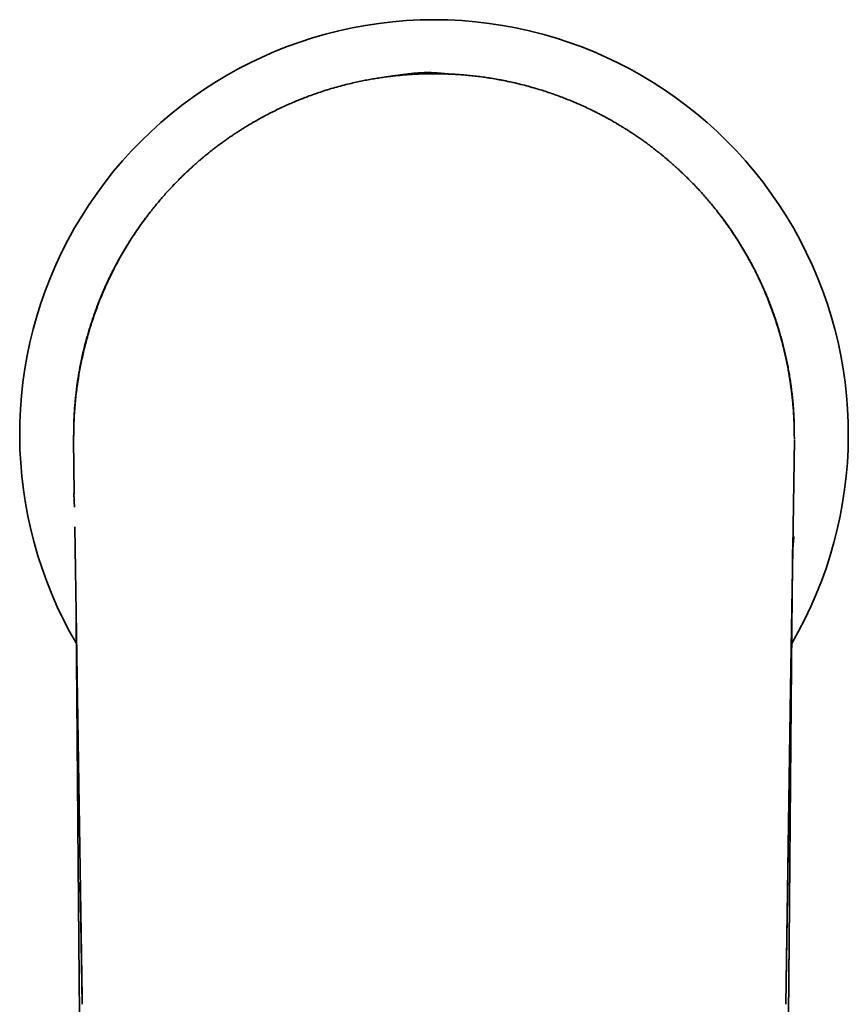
# Model space of a CAD drawing. Header units: millimetres. Extents: x 8 to 634, y 12 to 511.
# Tile 7 of 21: x 308 to 353, y 216 to 271. Entities that reach past the tile are written whole.
import ezdxf

# ---------------------------------------------------------------- set-up
doc = ezdxf.new("R2010")
doc.units = ezdxf.units.MM

msp = doc.modelspace()

# ---------------------------------------------------------------- linework, layer by layer
at = {"color": 7, "linetype": 'Continuous', "lineweight": 35}
for p, q in [((333.466, 267.538), (333.48, 267.538)), ((333.476, 267.538), (333.48, 267.537)), ((350.5, 247.761), (350.493, 248.168)), ((310.536, 244.448), (310.49, 247.462)), ((310.498, 247.462), (310.498, 247.462)), ((310.5, 247.768), (310.5, 247.761)), ((310.5, 247.761), (310.5, 247.761)), ((310.501, 247.761), (310.501, 247.708)), ((350.031, 216.137), (350.51, 247.462)), ((350.5, 247.761), (350.491, 247.761)), ((350.5, 247.761), (350.5, 247.766)), ((350.5, 247.761), (350.502, 247.513)), ((350.502, 247.513), (350.502, 247.5)), ((350.51, 247.462), (350.502, 247.462)), ((310.963, 216.522), (310.564, 242.621)), ((310.861, 222.905), (310.969, 216.137)), ((310.963, 216.522), (310.963, 216.522))]:
    msp.add_line(p, q, dxfattribs=at)
at = {"color": 7, "linetype": 'Continuous', "lineweight": 35, "flags": 128}
msp.add_lwpolyline([(350.031, 216.137), (350.295, 233.679), (350.411, 241.398), (350.415, 241.641)], dxfattribs=at)
at = {"color": 7, "linetype": 'Continuous', "lineweight": 35}
for start, end in [(90.0002, 210.3218), (329.7011, 90.0002)]:
    msp.add_arc((330.5, 247.76), 22.997, start, end, dxfattribs=at)
for points, knots in [([(344.746, 261.798), (344.709, 261.835), (344.634, 261.911), (344.516, 262.027), (344.393, 262.147), (344.269, 262.266), (344.144, 262.383), (344.042, 262.478), (343.976, 262.538), (343.948, 262.563), (343.938, 262.572), (343.928, 262.581), (343.918, 262.59), (343.895, 262.611), (343.854, 262.648), (343.794, 262.702), (343.726, 262.762), (343.651, 262.828), (343.569, 262.899), (343.481, 262.975), (343.387, 263.055), (343.287, 263.139), (343.179, 263.228), (343.093, 263.298), (343.032, 263.347), (343.001, 263.371), (342.975, 263.392), (342.951, 263.412), (342.901, 263.451), (342.8, 263.531), (342.652, 263.645), (342.48, 263.776), (342.299, 263.909), (342.101, 264.052), (341.886, 264.202), (341.682, 264.341), (341.491, 264.468), (341.321, 264.579), (341.199, 264.656), (341.127, 264.701), (341.099, 264.719), (341.071, 264.736), (341.042, 264.754), (341.014, 264.771), (340.941, 264.817), (340.823, 264.888), (340.664, 264.983), (340.511, 265.072), (340.365, 265.156), (340.224, 265.235), (340.09, 265.309), (339.964, 265.378), (339.845, 265.441), (339.733, 265.499), (339.63, 265.553), (339.534, 265.601), (339.448, 265.645), (339.369, 265.684), (339.298, 265.719), (339.247, 265.744), (339.207, 265.763), (339.175, 265.779), (339.135, 265.798), (339.092, 265.819), (339.009, 265.858), (338.826, 265.944), (338.542, 266.072), (338.202, 266.217), (337.864, 266.355), (337.528, 266.485), (337.188, 266.609), (336.845, 266.727), (336.497, 266.84), (336.127, 266.952), (335.734, 267.064), (335.318, 267.172), (334.9, 267.271), (334.501, 267.356), (334.123, 267.43), (333.764, 267.492), (333.404, 267.549), (333.044, 267.598), (332.683, 267.641), (332.336, 267.676), (332.002, 267.704), (331.683, 267.726), (331.329, 267.744), (331.02, 267.755), (330.79, 267.759), (330.698, 267.76), (330.664, 267.76), (330.655, 267.76), (330.646, 267.76), (330.637, 267.76), (330.628, 267.76), (330.619, 267.76), (330.607, 267.76), (330.591, 267.76), (330.568, 267.761), (330.536, 267.761), (330.494, 267.761), (330.44, 267.761), (330.376, 267.76), (330.304, 267.76), (330.222, 267.759), (330.13, 267.757), (330.033, 267.755), (329.93, 267.753), (329.821, 267.749), (329.705, 267.745), (329.581, 267.74), (329.449, 267.733), (329.309, 267.725), (329.16, 267.716), (329.002, 267.705), (328.834, 267.692), (328.713, 267.681), (328.644, 267.674), (328.63, 267.673), (328.619, 267.672), (328.607, 267.671), (328.596, 267.67), (328.57, 267.667), (328.515, 267.662), (328.363, 267.647), (328.126, 267.62), (327.816, 267.581), (327.554, 267.543), (327.342, 267.51), (327.18, 267.484), (327.018, 267.456), (326.853, 267.426), (326.692, 267.396), (326.465, 267.351), (326.172, 267.289), (325.795, 267.202), (325.403, 267.103), (324.997, 266.992), (324.593, 266.872), (324.208, 266.748), (323.841, 266.622), (323.582, 266.528), (323.414, 266.465), (323.336, 266.435), (323.258, 266.405), (323.18, 266.375), (323.103, 266.344), (323.025, 266.313), (322.869, 266.25), (322.632, 266.151), (322.316, 266.012), (321.996, 265.866), (321.674, 265.71), (321.349, 265.547), (321.034, 265.381), (320.731, 265.215), (320.44, 265.048), (320.181, 264.895), (319.954, 264.756), (319.81, 264.666), (319.717, 264.606), (319.673, 264.578), (319.629, 264.55), (319.586, 264.521), (319.542, 264.493), (319.498, 264.464), (319.403, 264.402), (319.256, 264.303), (319.056, 264.165), (318.853, 264.022), (318.646, 263.872), (318.456, 263.73), (318.281, 263.597), (318.123, 263.474), (318, 263.375), (317.911, 263.303), (317.856, 263.259), (317.799, 263.212), (317.739, 263.162), (317.676, 263.109), (317.613, 263.057), (317.519, 262.977), (317.396, 262.871), (317.246, 262.739), (317.104, 262.612), (316.969, 262.489), (316.842, 262.371), (316.725, 262.26), (316.617, 262.157), (316.517, 262.061), (316.425, 261.969), (316.338, 261.883), (316.283, 261.827), (316.256, 261.8)], [0, 0, 0, 0, 0.005135, 0.010496, 0.016084, 0.021899, 0.027203, 0.032677, 0.035435, 0.035872, 0.03631, 0.036749, 0.037189, 0.037551, 0.039836, 0.042475, 0.045394, 0.048594, 0.052072, 0.055825, 0.059775, 0.063984, 0.068451, 0.073172, 0.074733, 0.075924, 0.076936, 0.077951, 0.078969, 0.082996, 0.090299, 0.096939, 0.103696, 0.111894, 0.120267, 0.12882, 0.135461, 0.142208, 0.148233, 0.149249, 0.150321, 0.151386, 0.152442, 0.153491, 0.154533, 0.160706, 0.166595, 0.172201, 0.177525, 0.182667, 0.187517, 0.192075, 0.196342, 0.200319, 0.204006, 0.207403, 0.210452, 0.213224, 0.215719, 0.217938, 0.218653, 0.219866, 0.221349, 0.222832, 0.224315, 0.230137, 0.241931, 0.253701, 0.265026, 0.276329, 0.287612, 0.299055, 0.31049, 0.321907, 0.335342, 0.348755, 0.362148, 0.375524, 0.386861, 0.398188, 0.409506, 0.420816, 0.432118, 0.443415, 0.453353, 0.463287, 0.473219, 0.486328, 0.492096, 0.494633, 0.494918, 0.495203, 0.495488, 0.495773, 0.496058, 0.496342, 0.496627, 0.497154, 0.497856, 0.498734, 0.50012, 0.501796, 0.503761, 0.506016, 0.508562, 0.511397, 0.514522, 0.517645, 0.521014, 0.524626, 0.528483, 0.532585, 0.536932, 0.541523, 0.546492, 0.55172, 0.557207, 0.557799, 0.558157, 0.558516, 0.558874, 0.559234, 0.559593, 0.561291, 0.564341, 0.573851, 0.583564, 0.59348, 0.598515, 0.603601, 0.608739, 0.613928, 0.61917, 0.624055, 0.635579, 0.647117, 0.660245, 0.673393, 0.686563, 0.699756, 0.711386, 0.723037, 0.725656, 0.728275, 0.730896, 0.733518, 0.736141, 0.738765, 0.74139, 0.752056, 0.762929, 0.77401, 0.785301, 0.796802, 0.808514, 0.818995, 0.82964, 0.840452, 0.847678, 0.854978, 0.856627, 0.85828, 0.859936, 0.861596, 0.86326, 0.864927, 0.866599, 0.874138, 0.881876, 0.889816, 0.897968, 0.906341, 0.912628, 0.919042, 0.925585, 0.927818, 0.930065, 0.932328, 0.93496, 0.937612, 0.940231, 0.942816, 0.949503, 0.955935, 0.962099, 0.967984, 0.973584, 0.978892, 0.983628, 0.988105, 0.992325, 0.996289, 1, 1, 1, 1]), ([(331.333, 267.743), (331.329, 267.743), (331.312, 267.745), (331.282, 267.747), (331.244, 267.75), (331.197, 267.754), (331.141, 267.759), (331.085, 267.764), (331.041, 267.768), (331.008, 267.771), (330.977, 267.774), (330.945, 267.777), (330.906, 267.78), (330.861, 267.785), (330.808, 267.789), (330.751, 267.794), (330.69, 267.799), (330.605, 267.805), (330.494, 267.812), (330.383, 267.817), (330.295, 267.82), (330.231, 267.821), (330.167, 267.822), (330.1, 267.822), (330.034, 267.821), (329.966, 267.819), (329.902, 267.817), (329.842, 267.814), (329.792, 267.812), (329.755, 267.81), (329.73, 267.808), (329.713, 267.807), (329.7, 267.806), (329.689, 267.805), (329.68, 267.805), (329.668, 267.804), (329.651, 267.803), (329.628, 267.801), (329.6, 267.799), (329.57, 267.797), (329.539, 267.794), (329.485, 267.79), (329.405, 267.783), (329.298, 267.772), (329.185, 267.759), (329.063, 267.745), (328.932, 267.729), (328.827, 267.715), (328.749, 267.705), (328.706, 267.699), (328.667, 267.694), (328.633, 267.689), (328.605, 267.685), (328.582, 267.682), (328.564, 267.68), (328.548, 267.678), (328.529, 267.675), (328.504, 267.672), (328.473, 267.668), (328.44, 267.663), (328.407, 267.659), (328.364, 267.653), (328.314, 267.646), (328.256, 267.638), (328.2, 267.63), (328.152, 267.624), (328.112, 267.619), (328.081, 267.614), (328.048, 267.61), (328.014, 267.606), (327.985, 267.602), (327.967, 267.599), (327.961, 267.598)], [0, 0, 0, 0, 0.0034, 0.01437, 0.024995, 0.035292, 0.054626, 0.072909, 0.085153, 0.095181, 0.103292, 0.112863, 0.124497, 0.138197, 0.153964, 0.171348, 0.189346, 0.207921, 0.246089, 0.28649, 0.304308, 0.322533, 0.341167, 0.360212, 0.379671, 0.398394, 0.41804, 0.435067, 0.449474, 0.461261, 0.466819, 0.471522, 0.475367, 0.478356, 0.480619, 0.48383, 0.488504, 0.495337, 0.503737, 0.512498, 0.52142, 0.530505, 0.559992, 0.591078, 0.624271, 0.66015, 0.698719, 0.739979, 0.754151, 0.767349, 0.778954, 0.788965, 0.797381, 0.804204, 0.809434, 0.813381, 0.819011, 0.826826, 0.836827, 0.847622, 0.857977, 0.867891, 0.887886, 0.905813, 0.922836, 0.942101, 0.951537, 0.961461, 0.971872, 0.982771, 0.99389, 1, 1, 1, 1]), ([(331.705, 267.724), (331.667, 267.726), (331.571, 267.732), (331.401, 267.741), (331.189, 267.749), (331.037, 267.753), (330.957, 267.755)], [0, 0, 0, 0, 0.155525, 0.402161, 0.682321, 1, 1, 1, 1]), ([(333.48, 267.537), (333.48, 267.537), (333.48, 267.537), (333.479, 267.537), (333.478, 267.537)], [0, 0, 0, 0, 0.229433, 1, 1, 1, 1]), ([(333.481, 267.537), (333.483, 267.537), (333.488, 267.536), (333.501, 267.534), (333.52, 267.531), (333.543, 267.527), (333.558, 267.525), (333.566, 267.524)], [0, 0, 0, 0, 0.123498, 0.247727, 0.498214, 0.749089, 1, 1, 1, 1]), ([(333.58, 267.522), (333.708, 267.501), (333.965, 267.46), (334.349, 267.387), (334.654, 267.325), (334.83, 267.285), (334.88, 267.273)], [0, 0, 0, 0, 0.295044, 0.590256, 0.885618, 1, 1, 1, 1]), ([(316.256, 261.8), (316.181, 261.723), (316.032, 261.571), (315.814, 261.34), (315.604, 261.108), (315.399, 260.875), (315.199, 260.64), (315.003, 260.403), (314.786, 260.131), (314.55, 259.825), (314.297, 259.482), (314.051, 259.133), (313.811, 258.776), (313.577, 258.413), (313.351, 258.044), (313.133, 257.67), (312.924, 257.291), (312.724, 256.911), (312.534, 256.528), (312.353, 256.144), (312.18, 255.755), (312.018, 255.369), (311.866, 254.985), (311.724, 254.605), (311.59, 254.222), (311.463, 253.835), (311.344, 253.446), (311.235, 253.061), (311.135, 252.682), (311.044, 252.308), (310.959, 251.932), (310.882, 251.555), (310.809, 251.162), (310.741, 250.753), (310.679, 250.327), (310.627, 249.901), (310.583, 249.473), (310.549, 249.045), (310.526, 248.686), (310.518, 248.468), (310.515, 248.394)], [0, 0, 0, 0, 0.021098, 0.041848, 0.062337, 0.08267, 0.102942, 0.123209, 0.143521, 0.171588, 0.199791, 0.228084, 0.256422, 0.285276, 0.314116, 0.342958, 0.371819, 0.400713, 0.429138, 0.457619, 0.486161, 0.514775, 0.542037, 0.569369, 0.596765, 0.62422, 0.651729, 0.679285, 0.705307, 0.731361, 0.757445, 0.783552, 0.809679, 0.838855, 0.868044, 0.897239, 0.926434, 0.955624, 0.984802, 1, 1, 1, 1]), ([(349.843, 252.769), (349.83, 252.821), (349.782, 253.012), (349.69, 253.339), (349.567, 253.749), (349.435, 254.156), (349.296, 254.56), (349.148, 254.96), (348.99, 255.359), (348.824, 255.756), (348.648, 256.151), (348.463, 256.543), (348.27, 256.93), (348.07, 257.31), (347.862, 257.684), (347.648, 258.052), (347.425, 258.415), (347.193, 258.777), (346.951, 259.135), (346.699, 259.491), (346.441, 259.84), (346.176, 260.183), (345.924, 260.496), (345.685, 260.779), (345.462, 261.037), (345.231, 261.292), (344.993, 261.546), (344.829, 261.714), (344.746, 261.798)], [0, 0, 0, 0, 0.01579, 0.057218, 0.098576, 0.139855, 0.18105, 0.222153, 0.263157, 0.304807, 0.346364, 0.387838, 0.429242, 0.470588, 0.511156, 0.551709, 0.592266, 0.632848, 0.67417, 0.715425, 0.756544, 0.797456, 0.838147, 0.870065, 0.90204, 0.934227, 0.966824, 1, 1, 1, 1]), ([(314.275, 259.455), (314.27, 259.447), (314.245, 259.413), (314.201, 259.351), (314.142, 259.268), (314.081, 259.18), (314.017, 259.089), (313.952, 258.993), (313.885, 258.893), (313.811, 258.783), (313.732, 258.663), (313.647, 258.53), (313.559, 258.392), (313.464, 258.239), (313.361, 258.069), (313.25, 257.882), (313.137, 257.687), (313.022, 257.484), (312.906, 257.272), (312.794, 257.063), (312.688, 256.857), (312.586, 256.655), (312.484, 256.446), (312.382, 256.232), (312.281, 256.012), (312.18, 255.786), (312.081, 255.556), (311.983, 255.319), (311.885, 255.074), (311.787, 254.821), (311.69, 254.56), (311.595, 254.291), (311.502, 254.015), (311.412, 253.733), (311.324, 253.444), (311.238, 253.148), (311.156, 252.845), (311.077, 252.536), (311.002, 252.22), (310.931, 251.897), (310.865, 251.569), (310.803, 251.236), (310.747, 250.899), (310.695, 250.555), (310.65, 250.218), (310.612, 249.887), (310.58, 249.564), (310.553, 249.236), (310.532, 248.904), (310.515, 248.566), (310.505, 248.223), (310.5, 247.973), (310.5, 247.836), (310.5, 247.815)], [0, 0, 0, 0, 0.002145, 0.00995, 0.017911, 0.026374, 0.035196, 0.044355, 0.053853, 0.063687, 0.075712, 0.088206, 0.101169, 0.1146, 0.131202, 0.148468, 0.166399, 0.184995, 0.204255, 0.22418, 0.241748, 0.259803, 0.278344, 0.297371, 0.316884, 0.336522, 0.356628, 0.377203, 0.398246, 0.420201, 0.442644, 0.465574, 0.488992, 0.512897, 0.53729, 0.562171, 0.587483, 0.613281, 0.639564, 0.666332, 0.693585, 0.720823, 0.748528, 0.776701, 0.805342, 0.831311, 0.857652, 0.884368, 0.911455, 0.938915, 0.966745, 0.994944, 1, 1, 1, 1]), ([(314.259, 259.432), (314.266, 259.442), (314.292, 259.479), (314.335, 259.538), (314.387, 259.608), (314.434, 259.672), (314.476, 259.728), (314.513, 259.778), (314.545, 259.821), (314.573, 259.857), (314.595, 259.887), (314.612, 259.909), (314.624, 259.925), (314.631, 259.934), (314.635, 259.938), (314.636, 259.94), (314.636, 259.94), (314.636, 259.94)], [0, 0, 0, 0, 0.057353, 0.200879, 0.332301, 0.451652, 0.55897, 0.654303, 0.737715, 0.809294, 0.869165, 0.917532, 0.950702, 0.975837, 0.98573, 0.994155, 1, 1, 1, 1]), ([(346.364, 259.94), (346.364, 259.94), (346.364, 259.94), (346.365, 259.938), (346.368, 259.934), (346.375, 259.925), (346.388, 259.909), (346.405, 259.886), (346.428, 259.856), (346.456, 259.819), (346.488, 259.776), (346.526, 259.726), (346.569, 259.669), (346.615, 259.606), (346.665, 259.538), (346.718, 259.465), (346.775, 259.385), (346.836, 259.3), (346.9, 259.207), (346.959, 259.123), (346.996, 259.068), (347.011, 259.047)], [0, 0, 0, 0, 0.003446, 0.00842, 0.014272, 0.029173, 0.048867, 0.077608, 0.113202, 0.155768, 0.20538, 0.262089, 0.325932, 0.396938, 0.4703, 0.550037, 0.636162, 0.728686, 0.827616, 0.932961, 1, 1, 1, 1]), ([(346.486, 259.779), (346.482, 259.784), (346.469, 259.802), (346.448, 259.83), (346.422, 259.864), (346.401, 259.892), (346.384, 259.914), (346.373, 259.929), (346.367, 259.936), (346.365, 259.938), (346.365, 259.939), (346.364, 259.939), (346.364, 259.939)], [0, 0, 0, 0, 0.090236, 0.32828, 0.529064, 0.712463, 0.84922, 0.941743, 0.973692, 0.987028, 0.999254, 1, 1, 1, 1]), ([(350.5, 247.785), (350.5, 247.81), (350.5, 247.945), (350.496, 248.189), (350.487, 248.515), (350.472, 248.837), (350.452, 249.154), (350.426, 249.486), (350.394, 249.83), (350.353, 250.187), (350.307, 250.537), (350.256, 250.884), (350.199, 251.225), (350.136, 251.563), (350.069, 251.894), (349.998, 252.218), (349.923, 252.535), (349.844, 252.845), (349.762, 253.147), (349.676, 253.443), (349.589, 253.732), (349.498, 254.014), (349.405, 254.289), (349.311, 254.555), (349.216, 254.813), (349.12, 255.063), (349.022, 255.307), (348.918, 255.559), (348.806, 255.817), (348.687, 256.082), (348.568, 256.338), (348.449, 256.584), (348.33, 256.822), (348.213, 257.048), (348.099, 257.262), (347.988, 257.465), (347.878, 257.66), (347.77, 257.848), (347.664, 258.028), (347.56, 258.2), (347.458, 258.365), (347.365, 258.512), (347.281, 258.642), (347.206, 258.757), (347.133, 258.867), (347.062, 258.972), (347.01, 259.049), (346.981, 259.091), (346.975, 259.099)], [0, 0, 0, 0, 0.006283, 0.03399, 0.061352, 0.08837, 0.115041, 0.141364, 0.171941, 0.202034, 0.231643, 0.260768, 0.28999, 0.318709, 0.346925, 0.374638, 0.401848, 0.428555, 0.454758, 0.480403, 0.505546, 0.530187, 0.554327, 0.577966, 0.600695, 0.62294, 0.644702, 0.665981, 0.690681, 0.714695, 0.738024, 0.760666, 0.782622, 0.803891, 0.823553, 0.842589, 0.861, 0.878785, 0.895945, 0.912479, 0.928388, 0.943671, 0.955241, 0.966424, 0.977221, 0.987631, 0.997655, 1, 1, 1, 1]), ([(312.513, 256.481), (312.443, 256.346), (312.348, 256.162), (312.264, 255.974), (312.242, 255.924)], [0, 0, 0, 0, 0.736349, 1, 1, 1, 1]), ([(311.172, 252.899), (311.083, 252.563), (310.985, 252.19), (310.916, 251.812), (310.909, 251.773)], [0, 0, 0, 0, 0.899042, 1, 1, 1, 1]), ([(350.492, 248.188), (350.491, 248.224), (350.488, 248.354), (350.478, 248.576), (350.464, 248.852), (350.446, 249.12), (350.425, 249.373), (350.403, 249.611), (350.38, 249.836), (350.355, 250.054), (350.329, 250.265), (350.301, 250.469), (350.272, 250.667), (350.243, 250.858), (350.213, 251.042), (350.182, 251.219), (350.151, 251.39), (350.119, 251.554), (350.086, 251.721), (350.051, 251.888), (350.015, 252.056), (349.979, 252.215), (349.945, 252.363), (349.912, 252.501), (349.88, 252.628), (349.858, 252.717), (349.846, 252.763), (349.844, 252.77)], [0, 0, 0, 0, 0.023139, 0.084427, 0.144049, 0.202002, 0.258283, 0.308404, 0.357118, 0.404422, 0.450316, 0.494798, 0.537868, 0.579526, 0.619772, 0.658605, 0.696026, 0.732035, 0.766633, 0.805598, 0.842605, 0.877655, 0.91075, 0.940811, 0.969057, 0.995492, 1, 1, 1, 1]), ([(310.523, 248.626), (310.528, 248.75), (310.542, 249.105), (310.592, 249.691), (310.668, 250.371), (310.769, 251.033), (310.848, 251.491), (310.9, 251.73), (310.906, 251.756)], [0, 0, 0, 0, 0.117423, 0.338186, 0.558952, 0.767108, 0.975267, 1, 1, 1, 1]), ([(310.784, 251.025), (310.75, 250.828), (310.698, 250.521), (310.665, 250.212), (310.653, 250.101)], [0, 0, 0, 0, 0.643068, 1, 1, 1, 1]), ([(310.514, 248.394), (310.514, 248.391), (310.514, 248.377), (310.513, 248.348), (310.511, 248.308), (310.51, 248.266), (310.508, 248.202), (310.505, 248.113), (310.503, 248.008), (310.501, 247.908), (310.5, 247.831), (310.5, 247.783), (310.5, 247.768)], [0, 0, 0, 0, 0.014154, 0.072408, 0.137577, 0.204997, 0.274498, 0.446555, 0.630179, 0.773927, 0.923873, 1, 1, 1, 1]), ([(310.5, 247.702), (310.5, 247.7), (310.5, 247.696), (310.499, 247.688), (310.499, 247.679), (310.499, 247.669), (310.499, 247.658), (310.499, 247.644), (310.499, 247.623), (310.498, 247.594), (310.498, 247.557), (310.497, 247.511), (310.497, 247.478), (310.497, 247.46)], [0, 0, 0, 0, 0.039882, 0.103545, 0.155714, 0.198437, 0.235375, 0.283674, 0.363386, 0.474844, 0.618088, 0.793136, 1, 1, 1, 1]), ([(310.498, 247.462), (310.498, 247.512), (310.498, 247.611), (310.499, 247.711), (310.5, 247.761)], [0, 0, 0, 0, 0.500048, 1, 1, 1, 1]), ([(310.5, 247.773), (310.5, 247.767), (310.5, 247.749), (310.5, 247.728), (310.5, 247.714), (310.5, 247.711)], [0, 0, 0, 0, 0.262508, 0.852842, 1, 1, 1, 1]), ([(310.509, 247.76), (310.509, 247.738), (310.509, 247.714), (310.508, 247.712), (310.508, 247.712)], [0, 0, 0, 0, 0.896813, 1, 1, 1, 1]), ([(350.5, 247.795), (350.5, 247.805), (350.5, 247.819), (350.5, 247.814), (350.5, 247.813)], [0, 0, 0, 0, 0.766049, 1, 1, 1, 1]), ([(350.502, 247.5), (350.502, 247.502), (350.502, 247.507), (350.502, 247.512), (350.502, 247.514)], [0, 0, 0, 0, 0.583339, 1, 1, 1, 1]), ([(350.502, 247.392), (350.502, 247.395), (350.502, 247.404), (350.502, 247.42), (350.502, 247.437), (350.502, 247.448), (350.502, 247.453)], [0, 0, 0, 0, 0.151531, 0.450025, 0.786853, 1, 1, 1, 1]), ([(350.501, 247.413), (350.501, 247.406), (350.502, 247.39), (350.502, 247.367), (350.503, 247.347), (350.503, 247.331), (350.504, 247.319), (350.504, 247.311), (350.504, 247.306), (350.504, 247.307), (350.504, 247.307)], [0, 0, 0, 0, 0.100713, 0.228189, 0.353204, 0.477277, 0.604598, 0.738899, 0.88063, 1, 1, 1, 1]), ([(310.511, 244.464), (310.511, 244.447), (310.513, 244.415), (310.515, 244.367), (310.516, 244.326), (310.518, 244.292), (310.519, 244.265), (310.52, 244.245), (310.52, 244.227), (310.521, 244.209), (310.522, 244.188), (310.523, 244.164), (310.524, 244.137), (310.526, 244.107), (310.527, 244.074), (310.529, 244.042), (310.53, 244.015), (310.531, 243.993), (310.532, 243.972), (310.533, 243.952), (310.534, 243.931), (310.535, 243.909), (310.536, 243.882), (310.538, 243.848), (310.539, 243.812), (310.541, 243.781), (310.542, 243.753), (310.543, 243.728), (310.544, 243.713), (310.544, 243.709)], [0, 0, 0, 0, 0.0663283, 0.1260456, 0.1813218, 0.2244992, 0.2589176, 0.2839195, 0.303269, 0.3263799, 0.3537414, 0.3835203, 0.4179108, 0.4570009, 0.5007183, 0.5439637, 0.5784435, 0.6039532, 0.6299913, 0.6569599, 0.6848516, 0.7135817, 0.7428397, 0.795263, 0.8493144, 0.881871, 0.9240065, 0.9760559, 1, 1, 1, 1]), ([(350.417, 241.39), (350.417, 241.391), (350.418, 241.394), (350.418, 241.4), (350.418, 241.409), (350.419, 241.418), (350.419, 241.422), (350.419, 241.426), (350.42, 241.427), (350.42, 241.427), (350.42, 241.429), (350.42, 241.432), (350.42, 241.436), (350.42, 241.441), (350.421, 241.447), (350.421, 241.454), (350.422, 241.461), (350.422, 241.469), (350.423, 241.478), (350.424, 241.488), (350.424, 241.497), (350.425, 241.507), (350.425, 241.515), (350.426, 241.524), (350.426, 241.53), (350.427, 241.534), (350.427, 241.537), (350.427, 241.539), (350.427, 241.539), (350.427, 241.54), (350.427, 241.542), (350.428, 241.547), (350.428, 241.554), (350.429, 241.563), (350.429, 241.572), (350.43, 241.581), (350.431, 241.587), (350.431, 241.591), (350.431, 241.593), (350.431, 241.594), (350.431, 241.594), (350.431, 241.596), (350.431, 241.599), (350.432, 241.603), (350.432, 241.611), (350.433, 241.619), (350.433, 241.625), (350.434, 241.631), (350.434, 241.637), (350.435, 241.641), (350.435, 241.644), (350.435, 241.646), (350.435, 241.647), (350.435, 241.647), (350.435, 241.648), (350.435, 241.649), (350.436, 241.652), (350.436, 241.655), (350.436, 241.659), (350.436, 241.663), (350.437, 241.667), (350.437, 241.675), (350.438, 241.683), (350.439, 241.689), (350.439, 241.694), (350.439, 241.697), (350.439, 241.699), (350.439, 241.7), (350.439, 241.7), (350.439, 241.7), (350.44, 241.701), (350.44, 241.703), (350.44, 241.708), (350.441, 241.714), (350.441, 241.723), (350.442, 241.73), (350.443, 241.738), (350.443, 241.744), (350.444, 241.749), (350.444, 241.751), (350.444, 241.751), (350.444, 241.751), (350.444, 241.752), (350.444, 241.754), (350.444, 241.758), (350.445, 241.762), (350.445, 241.769), (350.446, 241.776), (350.447, 241.785), (350.448, 241.793), (350.448, 241.798), (350.448, 241.801), (350.448, 241.802), (350.448, 241.801), (350.448, 241.802), (350.449, 241.803), (350.449, 241.805), (350.449, 241.807), (350.449, 241.811), (350.45, 241.816), (350.45, 241.819), (350.45, 241.822), (350.451, 241.824), (350.451, 241.825), (350.451, 241.825), (350.451, 241.825), (350.451, 241.825), (350.451, 241.826), (350.451, 241.828), (350.451, 241.831), (350.452, 241.834), (350.452, 241.839), (350.452, 241.843), (350.453, 241.845), (350.453, 241.847), (350.453, 241.848), (350.453, 241.848), (350.453, 241.848), (350.453, 241.849), (350.453, 241.851), (350.454, 241.855), (350.454, 241.86), (350.455, 241.867), (350.456, 241.874), (350.456, 241.882), (350.457, 241.889), (350.457, 241.892), (350.458, 241.895), (350.458, 241.896), (350.458, 241.895), (350.458, 241.895), (350.458, 241.896), (350.458, 241.898), (350.458, 241.901), (350.459, 241.905), (350.459, 241.91), (350.46, 241.913), (350.46, 241.916), (350.46, 241.917), (350.46, 241.918), (350.46, 241.917), (350.46, 241.917), (350.46, 241.918), (350.461, 241.921), (350.461, 241.925), (350.462, 241.931), (350.462, 241.935), (350.462, 241.937), (350.462, 241.938), (350.463, 241.939), (350.462, 241.938), (350.462, 241.938), (350.463, 241.939), (350.463, 241.94), (350.463, 241.943), (350.463, 241.946), (350.464, 241.951), (350.464, 241.955), (350.465, 241.957), (350.465, 241.959), (350.465, 241.959), (350.465, 241.958), (350.465, 241.959), (350.465, 241.96), (350.465, 241.963), (350.466, 241.966), (350.466, 241.97), (350.467, 241.974), (350.467, 241.976), (350.467, 241.978), (350.467, 241.979), (350.467, 241.979), (350.467, 241.979), (350.467, 241.978), (350.467, 241.979), (350.468, 241.981), (350.468, 241.984), (350.468, 241.988), (350.469, 241.993), (350.469, 241.996), (350.47, 241.999), (350.47, 241.999), (350.47, 241.998), (350.47, 241.997), (350.469, 241.997), (350.47, 241.998), (350.47, 241.999), (350.47, 242.003), (350.471, 242.009), (350.472, 242.014), (350.473, 242.02), (350.473, 242.026), (350.474, 242.03), (350.474, 242.034), (350.475, 242.038), (350.475, 242.039), (350.475, 242.038), (350.475, 242.036), (350.474, 242.034), (350.474, 242.034), (350.474, 242.035), (350.475, 242.038), (350.475, 242.041), (350.476, 242.045), (350.476, 242.049), (350.476, 242.049), (350.476, 242.048), (350.476, 242.046), (350.476, 242.044), (350.476, 242.044), (350.476, 242.045), (350.476, 242.048), (350.477, 242.053), (350.478, 242.058), (350.479, 242.064), (350.479, 242.07), (350.48, 242.074), (350.481, 242.079), (350.481, 242.079), (350.481, 242.079)], [0, 0, 0, 0, 0.000716, 0.005376, 0.010036, 0.015016, 0.020767, 0.025726, 0.031153, 0.036942, 0.042388, 0.047367, 0.051882, 0.055717, 0.059193, 0.062775, 0.066585, 0.070623, 0.075976, 0.081333, 0.08669, 0.091851, 0.09664, 0.101082, 0.105865, 0.110079, 0.114705, 0.119747, 0.125182, 0.130445, 0.136707, 0.142261, 0.147117, 0.151867, 0.156612, 0.1614, 0.166805, 0.173015, 0.177939, 0.183279, 0.188659, 0.193624, 0.198174, 0.203511, 0.208165, 0.212594, 0.215983, 0.219372, 0.223018, 0.22721, 0.231953, 0.237251, 0.243107, 0.246511, 0.249572, 0.25217, 0.254311, 0.255824, 0.257001, 0.257706, 0.258248, 0.258894, 0.259579, 0.260577, 0.262319, 0.264732, 0.267528, 0.270904, 0.274716, 0.278376, 0.281824, 0.287982, 0.293332, 0.298093, 0.302407, 0.30672, 0.311043, 0.315797, 0.321213, 0.327299, 0.332555, 0.338011, 0.343081, 0.347735, 0.351977, 0.355809, 0.359269, 0.364015, 0.368759, 0.373712, 0.379432, 0.38596, 0.390675, 0.395691, 0.40043, 0.404733, 0.408599, 0.412033, 0.414909, 0.417488, 0.420353, 0.42361, 0.427262, 0.43131, 0.435756, 0.440536, 0.445265, 0.449557, 0.453413, 0.456837, 0.45983, 0.462539, 0.465599, 0.469089, 0.473013, 0.477372, 0.482168, 0.487168, 0.492636, 0.49762, 0.502123, 0.50615, 0.510472, 0.514777, 0.519081, 0.52367, 0.528913, 0.533498, 0.538496, 0.543902, 0.549146, 0.553873, 0.558085, 0.561784, 0.564975, 0.567972, 0.571453, 0.575369, 0.579781, 0.584691, 0.590028, 0.595705, 0.600738, 0.605132, 0.60889, 0.612207, 0.616026, 0.62048, 0.625575, 0.630029, 0.63481, 0.639326, 0.643445, 0.647168, 0.650497, 0.653434, 0.656025, 0.65966, 0.663929, 0.668836, 0.674386, 0.680439, 0.68603, 0.690979, 0.695289, 0.69823, 0.700822, 0.703621, 0.70681, 0.710392, 0.714369, 0.718743, 0.723495, 0.728716, 0.733419, 0.737606, 0.741278, 0.744441, 0.74744, 0.75086, 0.756271, 0.762512, 0.769464, 0.776283, 0.78563, 0.794365, 0.802569, 0.810361, 0.817949, 0.825999, 0.834366, 0.842734, 0.84847, 0.853953, 0.859317, 0.865172, 0.871596, 0.877026, 0.882302, 0.887225, 0.891796, 0.896028, 0.901277, 0.906526, 0.911883, 0.917762, 0.924212, 0.92965, 0.934907, 0.939811, 0.944363, 0.948586, 0.956274, 0.964431, 0.972699, 0.9809, 0.988662, 0.994367, 1, 1, 1, 1]), ([(350.398, 240.62), (350.399, 240.713), (350.402, 240.963), (350.405, 241.214), (350.407, 241.372)], [0, 0, 0, 0, 0.3685, 1, 1, 1, 1]), ([(349.997, 199.506), (349.998, 199.629), (350.003, 199.968), (350.01, 200.52), (350.018, 201.16), (350.026, 201.791), (350.034, 202.408), (350.041, 203.013), (350.049, 203.606), (350.056, 204.189), (350.063, 204.767), (350.069, 205.34), (350.076, 205.908), (350.082, 206.466), (350.089, 207.015), (350.095, 207.554), (350.101, 208.085), (350.106, 208.606), (350.112, 209.117), (350.117, 209.62), (350.122, 210.113), (350.128, 210.596), (350.132, 211.071), (350.137, 211.536), (350.142, 211.979), (350.146, 212.402), (350.15, 212.804), (350.154, 213.198), (350.158, 213.584), (350.161, 213.962), (350.165, 214.343), (350.169, 214.727), (350.172, 215.113), (350.176, 215.49), (350.179, 215.857), (350.183, 216.215), (350.186, 216.564), (350.189, 216.894), (350.192, 217.207), (350.195, 217.502), (350.197, 217.789), (350.2, 218.068), (350.202, 218.34), (350.204, 218.592), (350.206, 218.824), (350.208, 219.039), (350.21, 219.247), (350.212, 219.45), (350.214, 219.647), (350.215, 219.839), (350.217, 220.039), (350.219, 220.249), (350.221, 220.472), (350.223, 220.702), (350.225, 220.939), (350.227, 221.197), (350.229, 221.475), (350.232, 221.775), (350.235, 222.084), (350.237, 222.403), (350.24, 222.729), (350.243, 223.062), (350.246, 223.402), (350.249, 223.751), (350.252, 224.112), (350.255, 224.484), (350.258, 224.868), (350.261, 225.261), (350.265, 225.664), (350.268, 226.076), (350.272, 226.498), (350.275, 226.928), (350.279, 227.368), (350.283, 227.818), (350.286, 228.277), (350.29, 228.745), (350.294, 229.222), (350.298, 229.709), (350.302, 230.191), (350.306, 230.668), (350.31, 231.139), (350.314, 231.618), (350.319, 232.105), (350.323, 232.599), (350.327, 233.117), (350.332, 233.659), (350.337, 234.225), (350.342, 234.801), (350.347, 235.386), (350.353, 235.98), (350.358, 236.584), (350.364, 237.18), (350.37, 237.767), (350.375, 238.345), (350.381, 238.931), (350.387, 239.523), (350.391, 239.92), (350.393, 240.118)], [0, 0, 0, 0, 0.009077, 0.02506, 0.040814, 0.056341, 0.07164, 0.086446, 0.10103, 0.115394, 0.129536, 0.143739, 0.157713, 0.171458, 0.184975, 0.198262, 0.21132, 0.224149, 0.236748, 0.249117, 0.261257, 0.273168, 0.28485, 0.296302, 0.307525, 0.317611, 0.327505, 0.337205, 0.346713, 0.356029, 0.365152, 0.374884, 0.384387, 0.39366, 0.402705, 0.411519, 0.420105, 0.428461, 0.435919, 0.443185, 0.450258, 0.457139, 0.463828, 0.470323, 0.475738, 0.48101, 0.486141, 0.491131, 0.495978, 0.500685, 0.505377, 0.510702, 0.516199, 0.521868, 0.527708, 0.533721, 0.540877, 0.548262, 0.555878, 0.563724, 0.571799, 0.579953, 0.588329, 0.596925, 0.605742, 0.614966, 0.624421, 0.634106, 0.644022, 0.654168, 0.664544, 0.675151, 0.685988, 0.697055, 0.708353, 0.71988, 0.731638, 0.743626, 0.755844, 0.767247, 0.778843, 0.790632, 0.802615, 0.814792, 0.827162, 0.840876, 0.854822, 0.868997, 0.883402, 0.898038, 0.912904, 0.928, 0.94204, 0.956273, 0.9707, 0.98532, 1, 1, 1, 1]), ([(310.638, 237.363), (310.639, 237.283), (310.641, 237.098), (310.649, 236.167), (310.663, 234.573), (310.68, 232.453), (310.697, 230.45), (310.711, 228.637), (310.722, 227.369), (310.727, 226.642), (310.729, 226.382), (310.732, 226.125), (310.734, 225.872), (310.736, 225.61), (310.738, 225.339), (310.74, 225.06), (310.742, 224.792), (310.745, 224.533), (310.747, 224.284), (310.749, 224.049), (310.75, 223.827), (310.752, 223.619), (310.754, 223.42), (310.755, 223.229), (310.757, 223.043), (310.759, 222.863), (310.76, 222.689), (310.761, 222.525), (310.763, 222.371), (310.764, 222.226), (310.765, 222.093), (310.766, 221.972), (310.767, 221.862), (310.768, 221.761), (310.769, 221.668), (310.769, 221.598), (310.77, 221.548), (310.77, 221.515), (310.77, 221.484), (310.771, 221.456), (310.771, 221.43), (310.771, 221.406), (310.771, 221.38), (310.772, 221.345), (310.772, 221.302), (310.773, 221.248), (310.773, 221.186), (310.774, 221.117), (310.774, 221.041), (310.775, 220.957), (310.776, 220.865), (310.777, 220.769), (310.778, 220.669), (310.779, 220.534), (310.78, 220.364), (310.782, 220.128), (310.784, 219.858), (310.787, 219.551), (310.79, 219.235), (310.793, 218.908), (310.796, 218.572), (310.799, 218.226), (310.802, 217.896), (310.805, 217.585), (310.807, 217.292), (310.81, 216.993), (310.813, 216.688), (310.816, 216.378), (310.819, 216.062), (310.833, 214.516), (310.854, 212.322), (310.884, 209.482), (310.909, 207.225), (310.927, 205.671), (310.937, 204.817), (310.939, 204.663), (310.94, 204.511), (310.942, 204.365), (310.944, 204.229), (310.945, 204.103), (310.947, 203.989), (310.948, 203.885), (310.949, 203.79), (310.95, 203.703), (310.951, 203.624), (310.952, 203.554), (310.953, 203.492), (310.953, 203.438), (310.954, 203.392), (310.954, 203.353), (310.955, 203.314), (310.955, 203.271), (310.956, 203.221), (310.956, 203.171), (310.957, 203.122), (310.958, 203.076), (310.958, 203.022), (310.959, 202.961), (310.96, 202.893), (310.961, 202.819), (310.962, 202.738), (310.963, 202.65), (310.964, 202.548), (310.966, 202.432), (310.967, 202.3), (310.969, 202.158), (310.971, 202.006), (310.973, 201.844), (310.975, 201.673), (310.977, 201.491), (310.98, 201.3), (310.983, 201.099), (310.985, 200.888), (310.988, 200.667), (310.991, 200.441), (310.994, 200.21), (310.997, 199.974), (311, 199.739), (311.002, 199.582), (311.003, 199.506)], [0, 0, 0, 0, 0.006379, 0.01466, 0.073745, 0.132714, 0.182657, 0.232516, 0.276322, 0.2832, 0.290077, 0.296923, 0.303607, 0.310115, 0.317723, 0.325073, 0.332167, 0.339004, 0.345583, 0.351906, 0.357632, 0.363129, 0.368398, 0.373439, 0.378251, 0.383106, 0.387703, 0.392043, 0.396126, 0.399952, 0.40352, 0.406649, 0.40955, 0.412221, 0.414664, 0.416879, 0.417791, 0.418658, 0.41948, 0.420256, 0.420892, 0.421464, 0.422163, 0.422989, 0.424208, 0.425629, 0.42725, 0.429073, 0.431097, 0.433322, 0.435748, 0.43834, 0.440977, 0.443649, 0.449, 0.454486, 0.462327, 0.470428, 0.47879, 0.487411, 0.496293, 0.505435, 0.514837, 0.522406, 0.530136, 0.538025, 0.546076, 0.554287, 0.562658, 0.57111, 0.676753, 0.736507, 0.79618, 0.85562, 0.859711, 0.863802, 0.867868, 0.871729, 0.875344, 0.878713, 0.881666, 0.8844, 0.886916, 0.889213, 0.891293, 0.893154, 0.894797, 0.896223, 0.897429, 0.898418, 0.899358, 0.900467, 0.901807, 0.903382, 0.904422, 0.90565, 0.907069, 0.908679, 0.91048, 0.912435, 0.914575, 0.916898, 0.919407, 0.922633, 0.92612, 0.929869, 0.933879, 0.938151, 0.942683, 0.947476, 0.952531, 0.957846, 0.963423, 0.96926, 0.975358, 0.981348, 0.987569, 0.994023, 1, 1, 1, 1])]:
    msp.add_open_spline(points, degree=3, knots=knots, dxfattribs=at)

doc.saveas('drawing.dxf')
